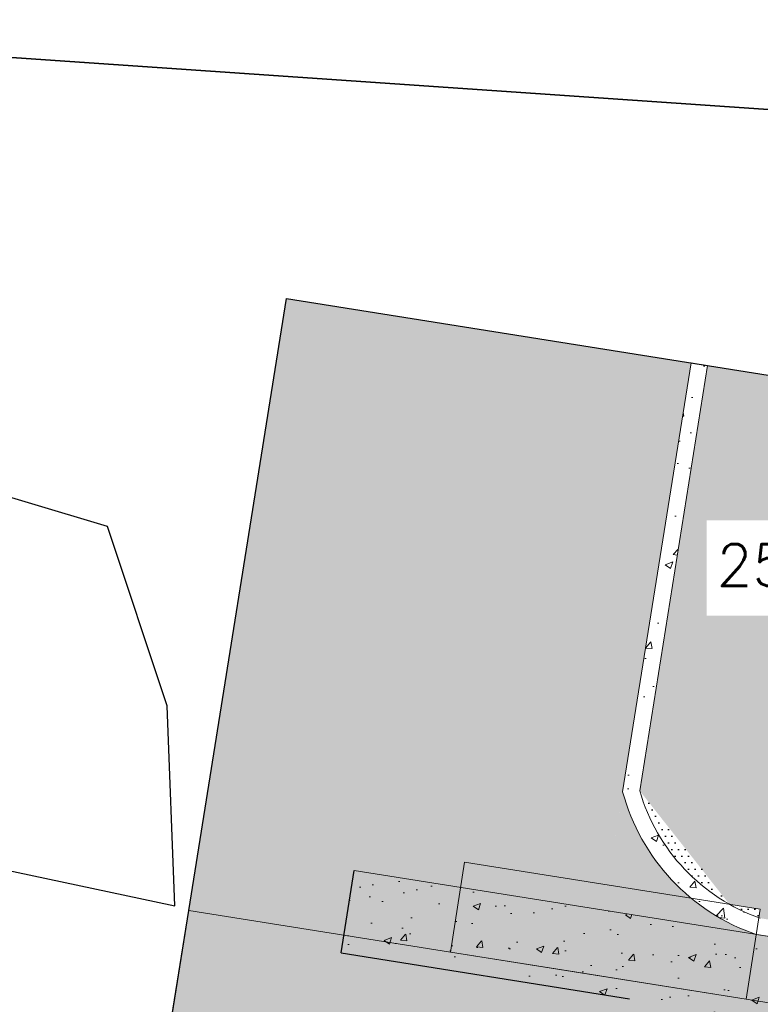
# Model space of a CAD drawing. Header units: millimetres. Extents: x -474437 to 165693, y -93174 to 980873.
# Tile 8 of 60: x -245192 to -227434, y 772892 to 796494. Entities that reach past the tile are written whole.
import ezdxf

# ---------------------------------------------------------------- set-up
doc = ezdxf.new("R2010")
doc.units = ezdxf.units.MM
doc.layers.get('0').update_dxf_attribs({"linetype": 'CONTINUOUS'})
doc.layers.add('001_Dark_1 20', color=7, linetype='CONTINUOUS', lineweight=0)
doc.layers.add('Situasjonsplan', color=150, linetype='CONTINUOUS', lineweight=9)
doc.layers.add('Asfalt', color=211, linetype='CONTINUOUS')
doc.layers.add('DekTeig', color=10, linetype='CONTINUOUS')
doc.styles.get("Standard").update_dxf_attribs({"font": 'romans.shx', "width": 0.9})

msp = doc.modelspace()

# ---------------------------------------------------------------- hatches: boundary and pattern name
at = {"layer": 'Asfalt', "transparency": 33554687}
h = msp.add_hatch(dxfattribs=at)
h.set_pattern_fill('DOTS', color=256, scale=100)
h.paths.add_polyline_path([(-229092.2, 788264.9), (-238793.5, 789811.7), (-244679.9, 752946.9), (-240957.1, 752352.4), (-237485.2, 774127.4), (-237170.3, 776102.4), (-234621.3, 775696), (-234525.8, 776303), (-231086.9, 775754.9)])
h.paths.add_polyline_path([(-234621.3, 775696), (-237170.3, 776102.4), (-237485.2, 774127.4), (-222672.3, 771765.5), (-222357.4, 773740.6), (-227531.4, 774565.6), (-227775.8, 773013), (-234865.8, 774143)])
h.paths.add_polyline_path([(-227531.4, 774565.6), (-231183.6, 775147.9), (-234621.3, 775696), (-234865.8, 774143), (-227775.8, 773013)], flags=17)
h.paths.add_polyline_path([(-234525.8, 776303), (-234621.3, 775696), (-231183.6, 775147.9), (-231086.9, 775754.9)], flags=17)
h.paths.add_polyline_path([(-229092.4, 775437), (-231086.9, 775754.9), (-231183.6, 775147.9), (-227531.4, 774565.6, -0.0904225)], flags=17)
h.paths.add_polyline_path([(-230732.2, 777979.2), (-231086.9, 775754.9), (-229092.4, 775437, -0.1554329)], flags=17)
h = msp.add_hatch(dxfattribs=at)
h.set_pattern_fill('DOTS', color=256, scale=100)
edge = h.paths.add_edge_path()
edge.add_line((-213075.8, 780363), (-214487.7, 785936.3))
edge.add_line((-214487.7, 785936.3), (-228697.2, 788201.7))
edge.add_line((-228697.2, 788201.7), (-230326, 778011.9))
edge.add_line((-230326, 778011.9), (-228175.8, 775290.9))
edge.add_line((-228175.8, 775290.9), (-227435.8, 775173))
edge.add_line((-227435.8, 775173), (-227468.2, 774967.2))
edge.add_arc((-225922.2, 779281.9), 4583.3, 250.2872, 250.74164)
edge.add_line((-227433.9, 774955.1), (-222300.3, 774136.5))
edge.add_line((-222300.3, 774136.5), (-222357.4, 773740.6))
edge.add_line((-222357.4, 773740.6), (-215842.1, 772701.8))
edge.add_line((-215842.1, 772701.8), (-208344.7, 771506.3))
edge.add_line((-208344.7, 771506.3), (-206075.1, 769783.1))
edge.add_line((-206075.1, 769783.1), (-209145.8, 772473))
edge.add_line((-209145.8, 772473), (-211255.8, 776073))
edge.add_line((-211255.8, 776073), (-213075.8, 780363))
h.paths.add_polyline_path([(-213917.1, 773580.7), (-214004.2, 773401.4), (-213970, 774180), (-213882.9, 774359.3)], flags=16)
h.paths.add_polyline_path([(-228718.1, 782205.7), (-221480, 782205.7), (-221480, 784491.4), (-228718.1, 784491.4)], flags=16)
h = msp.add_hatch(dxfattribs=at)
h.set_pattern_fill('DOTS', color=256, scale=100)
h.paths.add_polyline_path([(-230326, 778011.9, 0.1964637), (-228175.8, 775290.9)])
h.paths.add_polyline_path([(-227435.8, 775173), (-228175.8, 775290.9), (-227738.5, 775073.8, 0.0158553), (-227468.2, 774967.2)])
at = {"layer": 'Situasjonsplan', "transparency": 33554610}
h = msp.add_hatch(dxfattribs=at)
h.set_pattern_fill('AR-CONC', color=256, scale=10)
h.paths.add_polyline_path([(-228697.2, 788201.7), (-229092.2, 788264.9), (-230734.8, 777988.7, 0.1559404), (-229092.4, 775437), (-228175.8, 775290.9, -0.1964637), (-230326, 778011.9)])
h.paths.add_polyline_path([(-227469.2, 774960.7), (-227531.4, 774565.6), (-222357.4, 773740.6), (-222300.3, 774136.5)])
h.paths.add_polyline_path([(-227468.2, 774967.2, -0.0425247), (-228175.8, 775290.9), (-229092.4, 775437, 0.0904225), (-227531.4, 774565.6)])
h = msp.add_hatch(dxfattribs=at)
h.set_pattern_fill('AR-CONC', color=256, scale=10)
h.paths.add_polyline_path([(-227226.8, 774517), (-227235.8, 772643), (-227248.4, 772495.2), (-216332.6, 770754.7), (-216278.9, 772771.4)])
h.paths.add_polyline_path([(-227226.8, 774517), (-227531.4, 774565.6), (-227775.8, 773013), (-234565.2, 774095.1), (-234804.3, 773699.9), (-227248.4, 772495.2), (-227235.8, 772643)])
h.paths.add_polyline_path([(-227531.4, 774565.6), (-234060.5, 775606.6), (-234075.8, 775413), (-234475.8, 774243), (-234565.2, 774095.1), (-227775.8, 773013)])
h.paths.add_polyline_path([(-234621.3, 775696), (-237170.3, 776102.4), (-237485.2, 774127.4), (-234804.3, 773699.9), (-234565.2, 774095.1), (-234865.8, 774143)])
h.paths.add_polyline_path([(-234075.8, 775413), (-234060.5, 775606.6), (-234621.3, 775696), (-234865.8, 774143), (-234565.2, 774095.1), (-234475.8, 774243)])
at = {"layer": 'Situasjonsplan', "transparency": 33554687}
h = msp.add_hatch(color=256, dxfattribs=at)
h.dxf.hatch_style = 1
h.paths.add_polyline_path([(-227595.8, 768433), (-227248.4, 772495.2), (-234804.3, 773699.9), (-238537.3, 767528.6), (-238889.6, 765319.3), (-238835.8, 762063), (-232785.8, 753003), (-231485.8, 752333), (-225165.8, 751493), (-224655.8, 750593), (-223526.2, 750607.6), (-223459.2, 751025.1), (-223915.8, 751033), (-223318.7, 751900.9), (-222814.7, 755042.2), (-223285.8, 754863), (-224905.8, 755343), (-228515.8, 764133), (-228545.8, 765683)])
h.paths.add_polyline_path([(-227248.4, 772495.2), (-227595.8, 768433), (-228545.8, 765683), (-228515.8, 764133), (-224905.8, 755343), (-223285.8, 754863), (-222365.8, 755213), (-222185.8, 755143), (-221735.8, 753223), (-222945.8, 752443), (-223318.7, 751900.9), (-223459.2, 751025.1), (-221605.8, 750993), (-219403.8, 750385.9), (-217015.2, 765344.7), (-216478.9, 765259.2), (-216468.1, 765662.5), (-216952.2, 765739.7), (-216368.7, 769399.3), (-216332.6, 770754.7)], flags=17)
h.paths.add_polyline_path([(-234804.3, 773699.9), (-237485.2, 774127.4), (-238537.3, 767528.6)])
h.paths.add_polyline_path([(-238835.8, 762063), (-238889.6, 765319.3), (-240957.1, 752352.4), (-223688, 749599), (-223526.2, 750607.6), (-224655.8, 750593), (-225165.8, 751493), (-231485.8, 752333), (-232785.8, 753003)])
h.paths.add_polyline_path([(-219905.8, 750283), (-221635.8, 750953), (-223105.8, 750613), (-223526.2, 750607.6), (-223688, 749599), (-219434, 748920.7), (-219527.8, 749340.7), (-219569.6, 749347.4), (-219552.8, 749452.6), (-219675.8, 750003)])
h.paths.add_polyline_path([(-222185.8, 755143), (-222365.8, 755213), (-222814.7, 755042.2), (-223318.7, 751900.9), (-222945.8, 752443), (-221735.8, 753223)], flags=16)
h.paths.add_polyline_path([(-217015.2, 765344.7), (-216478.9, 765259.2), (-216468.1, 765662.5), (-216952.2, 765739.7), (-216368.7, 769399.3), (-216332.6, 770754.7), (-227248.4, 772495.2), (-227595.8, 768433), (-228545.8, 765683), (-228515.8, 764133), (-224905.8, 755343), (-223285.8, 754863), (-222365.8, 755213), (-222185.8, 755143), (-221735.8, 753223), (-222945.8, 752443), (-223318.7, 751900.9), (-223459.2, 751025.1), (-221605.8, 750993), (-219465.8, 750403), (-219410.5, 750344)])
h.paths.add_polyline_path([(-218779.6, 749221.4), (-219527.8, 749340.7), (-219434, 748920.7), (-218842.6, 748826.4)])
h.paths.add_polyline_path([(-221635.8, 750953), (-219905.8, 750283), (-219675.8, 750003), (-219552.8, 749452.6), (-219410.5, 750344), (-219465.8, 750403), (-221605.8, 750993), (-223459.2, 751025.1), (-223526.2, 750607.6), (-223105.8, 750613)])
h.paths.add_polyline_path([(-223318.7, 751900.9), (-223915.8, 751033), (-223459.2, 751025.1)], flags=17)

# ---------------------------------------------------------------- linework, layer by layer
msp.add_polyline3d([(-348625.8, 820723, 0), (-348525.8, 819703, 0), (-348215.8, 818833, 0), (-347415.8, 817643, 0), (-346755.8, 816903, 0), (-345775.8, 816113, 0), (-344615.8, 815403, 0), (-343385.8, 814373, 0), (-331595.8, 808433, 0), (-331525.8, 808383, 0), (-330425.8, 808473, 0), (-330205.8, 808463, 0), (-322505.8, 804903, 0), (-314615.8, 802223, 0), (-295815.8, 796713, 0), (-267915.8, 787603, 0), (-255355.8, 783733, 0), (-256325.8, 777843, 0), (-249935.8, 775493, 0), (-249935.8, 775493, 1310), (-248645.8, 795813, 1760), (-215725.8, 793553, 3220), (-215725.8, 793553, 0), (-214365.8, 843403, 0)])
msp.add_polyline3d([(-259585.8, 789283, 1860), (-260185.8, 787323, 1860), (-261505.8, 787703, 1860), (-260585.8, 785743, 1860), (-255605.8, 784373, 1860), (-255125.8, 783213, 1860), (-256425.8, 777783, 1630), (-254605.8, 777233, 1630), (-254365.8, 777993, 1630), (-241475.8, 775253, 1800), (-241655.8, 780043, 1810), (-243085.8, 784343, 1830)], close=True)
at = {"layer": '001_Dark_1 20'}
msp.add_line((-227775.8, 773013, 5290), (-234865.8, 774143, 5290), dxfattribs=at)
for points in [[(-227775.8, 773013, 5290), (-227435.8, 775173, 5290), (-234525.8, 776303, 5290), (-234865.8, 774143, 5290)], [(-227775.8, 773013, 9360), (-222805.8, 772213, 8560), (-224905.8, 759093, 8560), (-224805.8, 759073, 8560), (-222225.8, 758713, 7710), (-223685.8, 749613, 7710), (-235585.8, 751513, 10040), (-244675.8, 752973, 8560), (-241135.8, 775143, 8560), (-234865.8, 774143, 9580)], [(-227775.8, 773013, 9360), (-232035.8, 773693, 10040), (-234865.8, 774143, 9580)]]:
    msp.add_polyline3d(points, dxfattribs=at)
at = {"layer": 'Asfalt'}
for p, q in [((-239267, 795169.1, -1319.4), (-232299.8, 794690.8, 1319.4)), ((-241139.7, 775143.6, 8559.4), (-238795.8, 789812.1, 8559.4)), ((-238797.4, 789812.3, 8559.4), (-214487.7, 785936.3, 8559.4)), ((-237485.2, 774127.4, 8710), (-237170.3, 776102.4, 8710)), ((-244675.8, 752973, 8560), (-241135.8, 775143, 8560)), ((-237485.2, 774127.4, 8710), (-230572.5, 773025.2, 8710)), ((-237485.2, 774127.4, 8710), (-237485.2, 774127.4, 8710))]:
    msp.add_line(p, q, dxfattribs=at)
at = {"layer": 'DekTeig'}
msp.add_lwpolyline([(-215725.8, 793553), (-248645.8, 795813), (-249935.8, 775493), (-247205.8, 774903), (-247205.8, 774903), (-251705.8, 749273), (-232165.8, 745293), (-217025.8, 744713)], close=True, dxfattribs=at)
at = {"layer": 'Situasjonsplan'}
for p, q in [((-230734.8, 777988.7, 8559.4), (-229092.2, 788264.9, 8559.4)), ((-230326, 778011.9, 8559.4), (-228697.2, 788201.7, 8559.4)), ((-229092.2, 788264.9, 8559.4), (-228697.2, 788201.7, 8559.4)), ((-237170.3, 776102.4, 8710), (-237485.2, 774127.4, 8710)), ((-215842.1, 772701.8, 8710), (-237170.3, 776102.4, 8710)), ((-222357.4, 773740.6, 8710), (-227531.4, 774565.6, 8710))]:
    msp.add_line(p, q, dxfattribs=at)
for radius, start, end in [(4983.3, 195.04011, 251.16057), (4583.3, 196.08721, 250.74164)]:
    msp.add_arc((-225922.2, 779281.9, 8408.7), radius, start, end, dxfattribs=at)

# ---------------------------------------------------------------- texts
msp.add_text('256/302', height=1000).set_placement((-228480, 782920))

doc.saveas('drawing.dxf')
